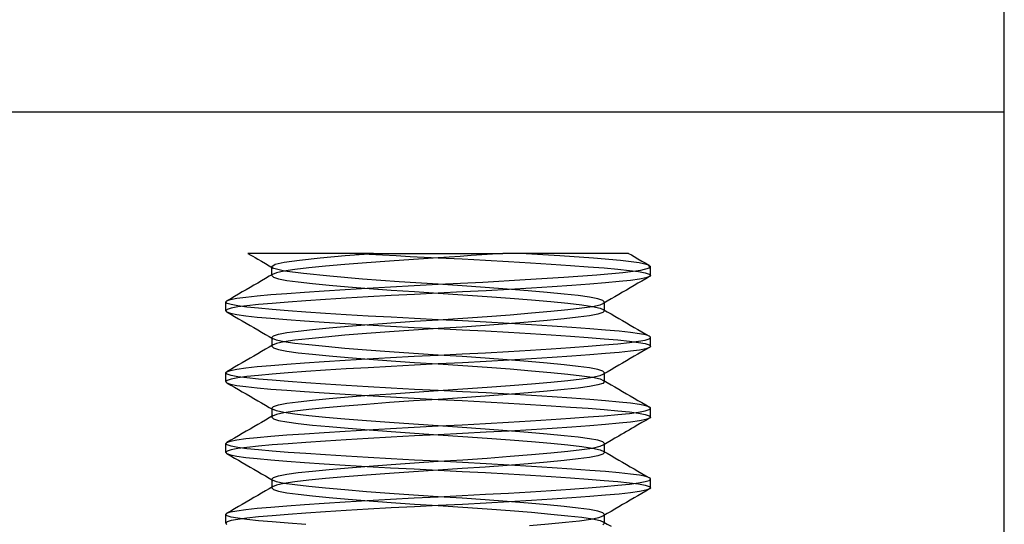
# Model space of a CAD drawing. Header units: millimetres. Extents: x -76 to 76, y -16 to 42.
# Tile 39 of 40: x 68.54 to 75.5, y 15.09 to 18.65. Entities that reach past the tile are written whole.
import ezdxf

# ---------------------------------------------------------------- set-up
doc = ezdxf.new("R2010")
doc.units = ezdxf.units.MM
doc.layers.add('MAIN-1', color=7, linetype='Continuous')
doc.layers.add('MAIN-2', color=7, linetype='Continuous')

msp = doc.modelspace()

# ---------------------------------------------------------------- linework, layer by layer
at = {"layer": 'MAIN-1'}
msp.add_line((75.5, 15), (75.5, 25), dxfattribs=at)
at = {"layer": 'MAIN-2'}
for p, q in [((-75.5, 18), (75.5, 18)), ((75.5, 18), (75.5, 18)), ((75.5, 18), (75.5, 18)), ((75.5, 18), (75.5, 18)), ((75.5, 18), (75.5, 18)), ((75.5, 18), (75.5, 18)), ((75.5, 18), (75.5, 18)), ((75.5, 18), (75.5, 18)), ((75.5, 18), (75.5, 18)), ((75.5, 18), (75.5, 18)), ((75.5, 18), (75.5, 18)), ((75.5, 18), (75.5, 18)), ((75.5, 18), (75.5, 18)), ((75.5, 18), (75.5, 18)), ((75.5, 18), (75.5, 18)), ((70.1836, 17), (70.1547, 17)), ((70.1547, 17), (70.1722, 16.9899)), ((70.1722, 16.9899), (70.1896, 16.9797)), ((70.2653, 17), (70.1836, 17)), ((70.1896, 16.9797), (70.2071, 16.9696)), ((70.3975, 17), (70.2653, 17)), ((70.5757, 17), (70.3975, 17)), ((70.7948, 17), (70.5757, 17)), ((70.6652, 16.9677), (70.8414, 16.9837)), ((71.0428, 17), (70.7948, 17)), ((70.8414, 16.9837), (71.0428, 17)), ((70.9182, 17), (71.0116, 16.9946)), ((71.0116, 16.9946), (71.1067, 16.9892)), ((71.0428, 17), (71.5, 17)), ((71.1067, 16.9892), (71.2032, 16.9838)), ((71.2032, 16.9838), (71.301, 16.9788)), ((71.301, 16.9788), (71.4, 16.9737)), ((71.5, 17), (71.9558, 17)), ((71.6559, 16.9788), (71.5783, 16.9737)), ((71.7325, 16.9838), (71.6559, 16.9788)), ((71.8082, 16.9892), (71.7325, 16.9838)), ((71.8827, 16.9945), (71.8082, 16.9892)), ((71.9558, 17), (71.8827, 16.9945)), ((72.2056, 17), (71.9558, 17)), ((72.3592, 16.9824), (72.0817, 17)), ((72.4257, 17), (72.2056, 17)), ((72.597, 16.9654), (72.3592, 16.9824)), ((72.6037, 17), (72.4257, 17)), ((72.7357, 17), (72.6037, 17)), ((72.8172, 17), (72.7357, 17)), ((72.8452, 17), (72.8172, 17)), ((72.8452, 17), (72.8648, 16.9886)), ((72.8648, 16.9886), (72.8844, 16.9773)), ((72.8844, 16.9773), (72.9116, 16.9615)), ((70.2071, 16.9696), (70.2245, 16.9595)), ((70.2245, 16.9595), (70.2517, 16.9437)), ((70.2517, 16.9437), (70.2789, 16.9278)), ((70.2789, 16.9278), (70.3061, 16.912)), ((70.3061, 16.912), (70.3333, 16.8962)), ((70.3247, 16.9061), (70.3467, 16.9224)), ((70.3467, 16.9224), (70.4126, 16.9377)), ((70.4126, 16.9377), (70.5204, 16.9526)), ((70.5204, 16.9526), (70.6652, 16.9677)), ((70.7041, 16.9089), (70.5849, 16.8971)), ((70.8409, 16.9211), (70.7041, 16.9089)), ((70.9924, 16.9335), (70.8409, 16.9211)), ((71.1551, 16.9457), (70.9924, 16.9335)), ((71.3251, 16.9574), (71.1551, 16.9457)), ((71.5, 16.9688), (71.3251, 16.9574)), ((71.4, 16.9737), (71.5, 16.9688)), ((71.5783, 16.9737), (71.5, 16.9688)), ((71.5, 16.9688), (71.6683, 16.9604)), ((71.6683, 16.9604), (71.8334, 16.9517)), ((71.8334, 16.9517), (71.9955, 16.9426)), ((71.9955, 16.9426), (72.151, 16.9333)), ((72.151, 16.9333), (72.2976, 16.924)), ((72.2976, 16.924), (72.4349, 16.9147)), ((72.4349, 16.9147), (72.5607, 16.9055)), ((72.7869, 16.9491), (72.597, 16.9654)), ((72.9199, 16.933), (72.7869, 16.9491)), ((72.9116, 16.9615), (72.9388, 16.9457)), ((72.9897, 16.9159), (72.9199, 16.933)), ((72.9388, 16.9457), (72.966, 16.9299)), ((72.966, 16.9299), (73.0001, 16.9061)), ((72.9935, 16.8984), (72.9897, 16.9159)), ((70.3062, 16.838), (70.279, 16.8222)), ((70.3334, 16.8538), (70.3062, 16.838)), ((70.3251, 16.904), (70.3247, 16.9061)), ((70.3248, 16.8437), (70.3248, 16.9062)), ((70.3248, 16.8438), (70.3367, 16.8319)), ((70.3263, 16.9019), (70.3251, 16.904)), ((70.3283, 16.8998), (70.3263, 16.9019)), ((70.331, 16.8977), (70.3283, 16.8998)), ((70.3565, 16.8629), (70.3289, 16.8507)), ((70.3344, 16.8956), (70.331, 16.8977)), ((70.3386, 16.8935), (70.3344, 16.8956)), ((70.4129, 16.8747), (70.3386, 16.8935)), ((70.409, 16.8747), (70.3565, 16.8629)), ((70.4857, 16.8859), (70.409, 16.8747)), ((70.5479, 16.8569), (70.4129, 16.8747)), ((70.5849, 16.8971), (70.4857, 16.8859)), ((70.7353, 16.8383), (70.5479, 16.8569)), ((70.9658, 16.8187), (70.7353, 16.8383)), ((72.3872, 16.8319), (72.6212, 16.8491)), ((72.5607, 16.9055), (72.6725, 16.8967)), ((72.6212, 16.8491), (72.805, 16.8652)), ((72.6725, 16.8967), (72.7699, 16.8883)), ((72.7699, 16.8883), (72.8513, 16.8799)), ((72.805, 16.8652), (72.9309, 16.8813)), ((72.8513, 16.8799), (72.9155, 16.8713)), ((72.9155, 16.8713), (72.962, 16.8624)), ((72.9309, 16.8813), (72.9935, 16.8984)), ((72.962, 16.8624), (72.9904, 16.8531)), ((72.9904, 16.8531), (73, 16.8438)), ((72.9952, 16.8371), (72.9931, 16.8358)), ((72.9969, 16.8385), (72.9952, 16.8371)), ((72.9983, 16.8398), (72.9969, 16.8385)), ((72.9993, 16.8411), (72.9983, 16.8398)), ((72.9998, 16.8425), (72.9993, 16.8411)), ((73, 16.8438), (72.9998, 16.8425)), ((73, 16.8438), (73, 16.9062)), ((70.1973, 16.7747), (70.1701, 16.7589)), ((70.2246, 16.7905), (70.1973, 16.7747)), ((70.2518, 16.8063), (70.2246, 16.7905)), ((70.279, 16.8222), (70.2518, 16.8063)), ((70.3367, 16.8319), (70.3723, 16.8203)), ((70.3723, 16.8203), (70.4307, 16.8092)), ((70.4307, 16.8092), (70.5108, 16.7985)), ((70.5108, 16.7985), (70.6112, 16.7877)), ((70.6112, 16.7877), (70.7304, 16.7762)), ((70.7304, 16.7762), (70.8648, 16.7644)), ((71.2244, 16.7995), (70.9658, 16.8187)), ((71.1618, 16.7638), (71.3294, 16.7727)), ((71.5, 16.7812), (71.2244, 16.7995)), ((71.3294, 16.7727), (71.5, 16.7812)), ((71.5, 16.7812), (71.8141, 16.7973)), ((71.6681, 16.7704), (71.5, 16.7812)), ((71.8317, 16.759), (71.6681, 16.7704)), ((71.8141, 16.7973), (72.1149, 16.8145)), ((72.1149, 16.8145), (72.3872, 16.8319)), ((72.4442, 16.7735), (72.3063, 16.7641)), ((72.5705, 16.7827), (72.4442, 16.7735)), ((72.6826, 16.7917), (72.5705, 16.7827)), ((72.7791, 16.8002), (72.6826, 16.7917)), ((72.8598, 16.8086), (72.7791, 16.8002)), ((72.8844, 16.7728), (72.8572, 16.7569)), ((72.9227, 16.8173), (72.8598, 16.8086)), ((72.9116, 16.7885), (72.8844, 16.7728)), ((72.9388, 16.8043), (72.9116, 16.7885)), ((72.9672, 16.8264), (72.9227, 16.8173)), ((72.966, 16.8201), (72.9388, 16.8043)), ((72.9932, 16.8358), (72.966, 16.8201)), ((72.9931, 16.8358), (72.9672, 16.8264)), ((70.0884, 16.7115), (70.0612, 16.6957)), ((70.1156, 16.7272), (70.0884, 16.7115)), ((70.1428, 16.7431), (70.1156, 16.7272)), ((70.1402, 16.6914), (70.2209, 16.6998)), ((70.1701, 16.7589), (70.1428, 16.7431)), ((70.2209, 16.6998), (70.3174, 16.7083)), ((70.3174, 16.7083), (70.4295, 16.7173)), ((70.4295, 16.7173), (70.5558, 16.7265)), ((70.5558, 16.7265), (70.6937, 16.7359)), ((70.6937, 16.7359), (70.8418, 16.7453)), ((70.8418, 16.7453), (70.9988, 16.7547)), ((70.8648, 16.7644), (71.0117, 16.7526)), ((70.9988, 16.7547), (71.1618, 16.7638)), ((71.1666, 16.7017), (71.0045, 16.6926)), ((71.0117, 16.7526), (71.1683, 16.741)), ((71.3317, 16.7104), (71.1666, 16.7017)), ((71.1683, 16.741), (71.3319, 16.7296)), ((71.5, 16.7188), (71.3317, 16.7104)), ((71.3319, 16.7296), (71.5, 16.7188)), ((71.6706, 16.7273), (71.5, 16.7188)), ((71.5, 16.7188), (71.6749, 16.7074)), ((71.8382, 16.7362), (71.6706, 16.7273)), ((71.6749, 16.7074), (71.8449, 16.6957)), ((71.9883, 16.7474), (71.8317, 16.759)), ((72.0012, 16.7453), (71.8382, 16.7362)), ((72.1352, 16.7356), (71.9883, 16.7474)), ((72.1582, 16.7547), (72.0012, 16.7453)), ((72.2696, 16.7238), (72.1352, 16.7356)), ((72.3063, 16.7641), (72.1582, 16.7547)), ((72.3888, 16.7123), (72.2696, 16.7238)), ((72.4892, 16.7015), (72.3888, 16.7123)), ((72.5693, 16.6908), (72.4892, 16.7015)), ((72.7754, 16.7095), (72.7482, 16.6937)), ((72.8027, 16.7253), (72.7754, 16.7095)), ((72.8299, 16.7411), (72.8027, 16.7253)), ((72.8572, 16.7569), (72.8299, 16.7411)), ((70, 16.6562), (70.0002, 16.6575)), ((70.0096, 16.6469), (70, 16.6562)), ((70, 16.5938), (70, 16.6562)), ((70.0002, 16.6575), (70.0007, 16.6589)), ((70.0007, 16.6589), (70.0017, 16.6602)), ((70.0017, 16.6602), (70.0031, 16.6615)), ((70.0031, 16.6615), (70.0048, 16.6629)), ((70.0048, 16.6629), (70.0069, 16.6642)), ((70.034, 16.6799), (70.0068, 16.6642)), ((70.0069, 16.6642), (70.0328, 16.6736)), ((70.038, 16.6376), (70.0096, 16.6469)), ((70.0328, 16.6736), (70.0773, 16.6827)), ((70.0612, 16.6957), (70.034, 16.6799)), ((70.0845, 16.6287), (70.038, 16.6376)), ((70.0773, 16.6827), (70.1402, 16.6914)), ((70.1487, 16.6299), (70.0845, 16.6213)), ((70.1487, 16.6201), (70.0845, 16.6287)), ((70.2301, 16.6383), (70.1487, 16.6299)), ((70.3275, 16.6467), (70.2301, 16.6383)), ((70.4393, 16.6555), (70.3275, 16.6467)), ((70.5651, 16.6647), (70.4393, 16.6555)), ((70.7024, 16.674), (70.5651, 16.6647)), ((70.849, 16.6833), (70.7024, 16.674)), ((71.0045, 16.6926), (70.849, 16.6833)), ((71.8449, 16.6957), (72.0076, 16.6835)), ((72.0076, 16.6835), (72.1591, 16.6711)), ((72.1591, 16.6711), (72.2959, 16.6589)), ((72.2959, 16.6589), (72.4151, 16.6471)), ((72.4151, 16.6471), (72.5143, 16.6359)), ((72.5143, 16.6359), (72.591, 16.6247)), ((72.6277, 16.6797), (72.5693, 16.6908)), ((72.591, 16.6253), (72.6435, 16.6371)), ((72.6633, 16.6681), (72.6277, 16.6797)), ((72.6435, 16.6371), (72.6711, 16.6493)), ((72.6752, 16.6562), (72.6633, 16.6681)), ((72.6938, 16.662), (72.6666, 16.6462)), ((72.6752, 16.5937), (72.6752, 16.6563)), ((72.721, 16.6778), (72.6938, 16.662)), ((72.7482, 16.6937), (72.721, 16.6778)), ((70.0096, 16.6031), (70, 16.5938)), ((70, 16.5938), (70.0002, 16.5925)), ((70.0002, 16.5925), (70.0007, 16.5911)), ((70.0007, 16.5911), (70.0017, 16.5898)), ((70.0017, 16.5898), (70.0031, 16.5885)), ((70.0031, 16.5885), (70.0048, 16.5871)), ((70.0048, 16.5871), (70.0069, 16.5858)), ((70.0068, 16.5858), (70.034, 16.5701)), ((70.0069, 16.5858), (70.0328, 16.5764)), ((70.038, 16.6124), (70.0096, 16.6031)), ((70.0328, 16.5764), (70.0773, 16.5673)), ((70.034, 16.5701), (70.0612, 16.5543)), ((70.0845, 16.6213), (70.038, 16.6124)), ((70.0773, 16.5673), (70.1402, 16.5586)), ((70.1402, 16.5586), (70.2209, 16.5502)), ((70.2301, 16.6117), (70.1487, 16.6201)), ((70.3275, 16.6033), (70.2301, 16.6117)), ((70.4393, 16.5945), (70.3275, 16.6033)), ((70.5651, 16.5853), (70.4393, 16.5945)), ((70.7024, 16.576), (70.5651, 16.5853)), ((70.849, 16.5667), (70.7024, 16.576)), ((71.0045, 16.5574), (70.849, 16.5667)), ((71.8449, 16.5543), (72.0076, 16.5665)), ((72.0076, 16.5665), (72.1591, 16.5789)), ((72.1591, 16.5789), (72.2959, 16.5911)), ((72.2959, 16.5911), (72.4151, 16.6029)), ((72.4151, 16.6029), (72.5143, 16.6141)), ((72.5693, 16.5592), (72.4892, 16.5485)), ((72.5143, 16.6141), (72.591, 16.6253)), ((72.6277, 16.5703), (72.5693, 16.5592)), ((72.591, 16.6247), (72.6435, 16.6129)), ((72.6633, 16.5819), (72.6277, 16.5703)), ((72.6435, 16.6129), (72.6711, 16.6007)), ((72.6752, 16.5938), (72.6633, 16.5819)), ((72.6666, 16.6038), (72.6938, 16.588)), ((72.6938, 16.588), (72.721, 16.5722)), ((72.721, 16.5722), (72.7482, 16.5563)), ((70.0612, 16.5543), (70.0884, 16.5385)), ((70.0884, 16.5385), (70.1156, 16.5228)), ((70.1156, 16.5228), (70.1428, 16.5069)), ((70.1428, 16.5069), (70.1701, 16.4911)), ((70.1701, 16.4911), (70.1973, 16.4753)), ((70.2209, 16.5502), (70.3174, 16.5417)), ((70.3174, 16.5417), (70.4295, 16.5327)), ((70.4295, 16.5327), (70.5558, 16.5235)), ((70.5558, 16.5235), (70.6937, 16.5141)), ((70.6937, 16.5141), (70.8418, 16.5047)), ((70.8418, 16.5047), (70.9988, 16.4953)), ((70.8648, 16.4856), (71.0117, 16.4974)), ((70.9988, 16.4953), (71.1618, 16.4862)), ((71.1666, 16.5483), (71.0045, 16.5574)), ((71.0117, 16.4974), (71.1683, 16.509)), ((71.3317, 16.5396), (71.1666, 16.5483)), ((71.1683, 16.509), (71.3319, 16.5204)), ((71.5, 16.5312), (71.3317, 16.5396)), ((71.3319, 16.5204), (71.5, 16.5312)), ((71.5, 16.5312), (71.6749, 16.5426)), ((71.6706, 16.5227), (71.5, 16.5312)), ((71.8317, 16.491), (71.6681, 16.4796)), ((71.8382, 16.5138), (71.6706, 16.5227)), ((71.6749, 16.5426), (71.8449, 16.5543)), ((71.9883, 16.5026), (71.8317, 16.491)), ((72.0012, 16.5047), (71.8382, 16.5138)), ((72.1352, 16.5144), (71.9883, 16.5026)), ((72.1582, 16.4953), (72.0012, 16.5047)), ((72.2696, 16.5262), (72.1352, 16.5144)), ((72.3063, 16.4859), (72.1582, 16.4953)), ((72.3888, 16.5377), (72.2696, 16.5262)), ((72.4892, 16.5485), (72.3888, 16.5377)), ((72.7482, 16.5563), (72.7754, 16.5405)), ((72.7754, 16.5405), (72.8027, 16.5247)), ((72.8027, 16.5247), (72.8299, 16.5089)), ((72.8299, 16.5089), (72.8572, 16.4931)), ((72.8572, 16.4931), (72.8844, 16.4772)), ((70.1973, 16.4753), (70.2246, 16.4595)), ((70.2246, 16.4595), (70.2518, 16.4437)), ((70.2518, 16.4437), (70.279, 16.4278)), ((70.279, 16.4278), (70.3062, 16.412)), ((70.3367, 16.4181), (70.3723, 16.4297)), ((70.3723, 16.4297), (70.4307, 16.4408)), ((70.4307, 16.4408), (70.5108, 16.4515)), ((70.5108, 16.4515), (70.6112, 16.4623)), ((70.6112, 16.4623), (70.7304, 16.4738)), ((70.8409, 16.4211), (70.7041, 16.4089)), ((70.7304, 16.4738), (70.8648, 16.4856)), ((70.9924, 16.4335), (70.8409, 16.4211)), ((71.1551, 16.4457), (70.9924, 16.4335)), ((71.3251, 16.4574), (71.1551, 16.4457)), ((71.1618, 16.4862), (71.3294, 16.4773)), ((71.5, 16.4688), (71.3251, 16.4574)), ((71.3294, 16.4773), (71.5, 16.4688)), ((71.6681, 16.4796), (71.5, 16.4688)), ((71.5, 16.4688), (71.6683, 16.4604)), ((71.6683, 16.4604), (71.8334, 16.4517)), ((71.8334, 16.4517), (71.9955, 16.4426)), ((71.9955, 16.4426), (72.151, 16.4333)), ((72.151, 16.4333), (72.2976, 16.424)), ((72.2976, 16.424), (72.4349, 16.4147)), ((72.4442, 16.4765), (72.3063, 16.4859)), ((72.5705, 16.4673), (72.4442, 16.4765)), ((72.6826, 16.4583), (72.5705, 16.4673)), ((72.7791, 16.4498), (72.6826, 16.4583)), ((72.8598, 16.4414), (72.7791, 16.4498)), ((72.9227, 16.4327), (72.8598, 16.4414)), ((72.8844, 16.4772), (72.9116, 16.4615)), ((72.9116, 16.4615), (72.9388, 16.4457)), ((72.9672, 16.4236), (72.9227, 16.4327)), ((72.9388, 16.4457), (72.966, 16.4299)), ((72.966, 16.4299), (72.9932, 16.4142)), ((72.9931, 16.4142), (72.9672, 16.4236)), ((70.3062, 16.412), (70.3334, 16.3962)), ((70.3334, 16.3538), (70.3062, 16.338)), ((70.3248, 16.4062), (70.3367, 16.4181)), ((70.3248, 16.4063), (70.3248, 16.3437)), ((70.3565, 16.3871), (70.3289, 16.3993)), ((70.3565, 16.3629), (70.3289, 16.3507)), ((70.409, 16.3753), (70.3565, 16.3871)), ((70.409, 16.3747), (70.3565, 16.3629)), ((70.4857, 16.3859), (70.409, 16.3747)), ((70.4857, 16.3641), (70.409, 16.3753)), ((70.5849, 16.3971), (70.4857, 16.3859)), ((70.5849, 16.3529), (70.4857, 16.3641)), ((70.7041, 16.4089), (70.5849, 16.3971)), ((70.7041, 16.3411), (70.5849, 16.3529)), ((72.4349, 16.4147), (72.5607, 16.4055)), ((72.5607, 16.4055), (72.6725, 16.3967)), ((72.5607, 16.3445), (72.6725, 16.3533)), ((72.6725, 16.3967), (72.7699, 16.3883)), ((72.6725, 16.3533), (72.7699, 16.3617)), ((72.7699, 16.3883), (72.8513, 16.3799)), ((72.7699, 16.3617), (72.8513, 16.3701)), ((72.8513, 16.3799), (72.9155, 16.3713)), ((72.8513, 16.3701), (72.9155, 16.3787)), ((72.9155, 16.3787), (72.962, 16.3876)), ((72.9155, 16.3713), (72.962, 16.3624)), ((72.962, 16.3876), (72.9904, 16.3969)), ((72.962, 16.3624), (72.9904, 16.3531)), ((72.9904, 16.3969), (73, 16.4062)), ((72.9904, 16.3531), (73, 16.3438)), ((72.9952, 16.4129), (72.9931, 16.4142)), ((72.9969, 16.4115), (72.9952, 16.4129)), ((72.9983, 16.4102), (72.9969, 16.4115)), ((72.9993, 16.4089), (72.9983, 16.4102)), ((72.9998, 16.4075), (72.9993, 16.4089)), ((73, 16.4062), (72.9998, 16.4075)), ((73, 16.3438), (73, 16.4062)), ((70.2246, 16.2905), (70.1973, 16.2747)), ((70.2518, 16.3063), (70.2246, 16.2905)), ((70.279, 16.3222), (70.2518, 16.3063)), ((70.3062, 16.338), (70.279, 16.3222)), ((70.3248, 16.3438), (70.3367, 16.3319)), ((70.3367, 16.3319), (70.3723, 16.3203)), ((70.3723, 16.3203), (70.4307, 16.3092)), ((70.4307, 16.3092), (70.5108, 16.2985)), ((70.5108, 16.2985), (70.6112, 16.2877)), ((70.6112, 16.2877), (70.7304, 16.2762)), ((70.8409, 16.3289), (70.7041, 16.3411)), ((70.9924, 16.3165), (70.8409, 16.3289)), ((71.1551, 16.3043), (70.9924, 16.3165)), ((71.3251, 16.2926), (71.1551, 16.3043)), ((71.5, 16.2812), (71.3251, 16.2926)), ((71.3294, 16.2727), (71.5, 16.2812)), ((71.5, 16.2812), (71.6683, 16.2896)), ((71.6681, 16.2704), (71.5, 16.2812)), ((71.6683, 16.2896), (71.8334, 16.2983)), ((71.8334, 16.2983), (71.9955, 16.3074)), ((71.9955, 16.3074), (72.151, 16.3167)), ((72.151, 16.3167), (72.2976, 16.326)), ((72.2976, 16.326), (72.4349, 16.3353)), ((72.4349, 16.3353), (72.5607, 16.3445)), ((72.5705, 16.2827), (72.4442, 16.2735)), ((72.6826, 16.2917), (72.5705, 16.2827)), ((72.7791, 16.3002), (72.6826, 16.2917)), ((72.8598, 16.3086), (72.7791, 16.3002)), ((72.9227, 16.3173), (72.8598, 16.3086)), ((72.9116, 16.2885), (72.8844, 16.2728)), ((72.9388, 16.3043), (72.9116, 16.2885)), ((72.9672, 16.3264), (72.9227, 16.3173)), ((72.966, 16.3201), (72.9388, 16.3043)), ((72.9932, 16.3358), (72.966, 16.3201)), ((72.9931, 16.3358), (72.9672, 16.3264)), ((72.9952, 16.3371), (72.9931, 16.3358)), ((72.9969, 16.3385), (72.9952, 16.3371)), ((72.9983, 16.3398), (72.9969, 16.3385)), ((72.9993, 16.3411), (72.9983, 16.3398)), ((72.9998, 16.3425), (72.9993, 16.3411)), ((73, 16.3438), (72.9998, 16.3425)), ((70.0884, 16.2115), (70.0612, 16.1957)), ((70.1156, 16.2272), (70.0884, 16.2115)), ((70.1428, 16.2431), (70.1156, 16.2272)), ((70.1701, 16.2589), (70.1428, 16.2431)), ((70.1973, 16.2747), (70.1701, 16.2589)), ((70.3174, 16.2083), (70.4295, 16.2173)), ((70.4295, 16.2173), (70.5558, 16.2265)), ((70.5558, 16.2265), (70.6937, 16.2359)), ((70.6937, 16.2359), (70.8418, 16.2453)), ((70.7304, 16.2762), (70.8648, 16.2644)), ((70.8418, 16.2453), (70.9988, 16.2547)), ((70.8648, 16.2644), (71.0117, 16.2526)), ((70.9988, 16.2547), (71.1618, 16.2638)), ((71.0117, 16.2526), (71.1683, 16.241)), ((71.1618, 16.2638), (71.3294, 16.2727)), ((71.1683, 16.241), (71.3319, 16.2296)), ((71.5, 16.2188), (71.3317, 16.2104)), ((71.3319, 16.2296), (71.5, 16.2188)), ((71.6706, 16.2273), (71.5, 16.2188)), ((71.5, 16.2188), (71.6749, 16.2074)), ((71.8317, 16.259), (71.6681, 16.2704)), ((71.8382, 16.2362), (71.6706, 16.2273)), ((71.9883, 16.2474), (71.8317, 16.259)), ((72.0012, 16.2453), (71.8382, 16.2362)), ((72.1352, 16.2356), (71.9883, 16.2474)), ((72.1582, 16.2547), (72.0012, 16.2453)), ((72.2696, 16.2238), (72.1352, 16.2356)), ((72.3063, 16.2641), (72.1582, 16.2547)), ((72.3888, 16.2123), (72.2696, 16.2238)), ((72.4442, 16.2735), (72.3063, 16.2641)), ((72.4892, 16.2015), (72.3888, 16.2123)), ((72.8027, 16.2253), (72.7754, 16.2095)), ((72.8299, 16.2411), (72.8027, 16.2253)), ((72.8572, 16.2569), (72.8299, 16.2411)), ((72.8844, 16.2728), (72.8572, 16.2569)), ((70, 16.1562), (70.0002, 16.1575)), ((70.0096, 16.1469), (70, 16.1562)), ((70, 16.0938), (70, 16.1562)), ((70.0002, 16.1575), (70.0007, 16.1589)), ((70.0007, 16.1589), (70.0017, 16.1602)), ((70.0017, 16.1602), (70.0031, 16.1615)), ((70.0031, 16.1615), (70.0048, 16.1629)), ((70.0048, 16.1629), (70.0069, 16.1642)), ((70.034, 16.1799), (70.0068, 16.1642)), ((70.0069, 16.1642), (70.0328, 16.1736)), ((70.038, 16.1376), (70.0096, 16.1469)), ((70.0328, 16.1736), (70.0773, 16.1827)), ((70.0612, 16.1957), (70.034, 16.1799)), ((70.0773, 16.1827), (70.1402, 16.1914)), ((70.1402, 16.1914), (70.2209, 16.1998)), ((70.2209, 16.1998), (70.3174, 16.2083)), ((70.3275, 16.1467), (70.2301, 16.1383)), ((70.4393, 16.1555), (70.3275, 16.1467)), ((70.5651, 16.1647), (70.4393, 16.1555)), ((70.7024, 16.174), (70.5651, 16.1647)), ((70.849, 16.1833), (70.7024, 16.174)), ((71.0045, 16.1926), (70.849, 16.1833)), ((71.1666, 16.2017), (71.0045, 16.1926)), ((71.3317, 16.2104), (71.1666, 16.2017)), ((71.6749, 16.2074), (71.8449, 16.1957)), ((71.8449, 16.1957), (72.0076, 16.1835)), ((72.0076, 16.1835), (72.1591, 16.1711)), ((72.1591, 16.1711), (72.2959, 16.1589)), ((72.2959, 16.1589), (72.4151, 16.1471)), ((72.4151, 16.1471), (72.5143, 16.1359)), ((72.5693, 16.1908), (72.4892, 16.2015)), ((72.6277, 16.1797), (72.5693, 16.1908)), ((72.6633, 16.1681), (72.6277, 16.1797)), ((72.6435, 16.1371), (72.6711, 16.1493)), ((72.6752, 16.1562), (72.6633, 16.1681)), ((72.6938, 16.162), (72.6666, 16.1462)), ((72.6752, 16.0937), (72.6752, 16.1563)), ((72.721, 16.1778), (72.6938, 16.162)), ((72.7482, 16.1937), (72.721, 16.1778)), ((72.7754, 16.2095), (72.7482, 16.1937)), ((70.0096, 16.1031), (70, 16.0938)), ((70, 16.0938), (70.0002, 16.0925)), ((70.0002, 16.0925), (70.0007, 16.0911)), ((70.0007, 16.0911), (70.0017, 16.0898)), ((70.0017, 16.0898), (70.0031, 16.0885)), ((70.0031, 16.0885), (70.0048, 16.0871)), ((70.0048, 16.0871), (70.0069, 16.0858)), ((70.0068, 16.0858), (70.034, 16.0701)), ((70.0069, 16.0858), (70.0328, 16.0764)), ((70.038, 16.1124), (70.0096, 16.1031)), ((70.0328, 16.0764), (70.0773, 16.0673)), ((70.0845, 16.1287), (70.038, 16.1376)), ((70.0845, 16.1213), (70.038, 16.1124)), ((70.1487, 16.1299), (70.0845, 16.1213)), ((70.1487, 16.1201), (70.0845, 16.1287)), ((70.2301, 16.1383), (70.1487, 16.1299)), ((70.2301, 16.1117), (70.1487, 16.1201)), ((70.3275, 16.1033), (70.2301, 16.1117)), ((70.4393, 16.0945), (70.3275, 16.1033)), ((70.5651, 16.0853), (70.4393, 16.0945)), ((70.7024, 16.076), (70.5651, 16.0853)), ((70.849, 16.0667), (70.7024, 16.076)), ((72.0076, 16.0665), (72.1591, 16.0789)), ((72.1591, 16.0789), (72.2959, 16.0911)), ((72.2959, 16.0911), (72.4151, 16.1029)), ((72.4151, 16.1029), (72.5143, 16.1141)), ((72.5143, 16.1359), (72.591, 16.1247)), ((72.5143, 16.1141), (72.591, 16.1253)), ((72.591, 16.1253), (72.6435, 16.1371)), ((72.591, 16.1247), (72.6435, 16.1129)), ((72.6633, 16.0819), (72.6277, 16.0703)), ((72.6435, 16.1129), (72.6711, 16.1007)), ((72.6752, 16.0938), (72.6633, 16.0819)), ((72.6666, 16.1038), (72.6938, 16.088)), ((72.6938, 16.088), (72.721, 16.0722)), ((72.721, 16.0722), (72.7482, 16.0563)), ((70.034, 16.0701), (70.0612, 16.0543)), ((70.0612, 16.0543), (70.0884, 16.0385)), ((70.0773, 16.0673), (70.1402, 16.0586)), ((70.0884, 16.0385), (70.1156, 16.0228)), ((70.1156, 16.0228), (70.1428, 16.0069)), ((70.1402, 16.0586), (70.2209, 16.0502)), ((70.1428, 16.0069), (70.1701, 15.9911)), ((70.2209, 16.0502), (70.3174, 16.0417)), ((70.3174, 16.0417), (70.4295, 16.0327)), ((70.4295, 16.0327), (70.5558, 16.0235)), ((70.5558, 16.0235), (70.6937, 16.0141)), ((70.6937, 16.0141), (70.8418, 16.0047)), ((70.8418, 16.0047), (70.9988, 15.9953)), ((71.0045, 16.0574), (70.849, 16.0667)), ((71.1666, 16.0483), (71.0045, 16.0574)), ((71.0117, 15.9974), (71.1683, 16.009)), ((71.3317, 16.0396), (71.1666, 16.0483)), ((71.1683, 16.009), (71.3319, 16.0204)), ((71.5, 16.0312), (71.3317, 16.0396)), ((71.3319, 16.0204), (71.5, 16.0312)), ((71.5, 16.0312), (71.6749, 16.0426)), ((71.6706, 16.0227), (71.5, 16.0312)), ((71.8382, 16.0138), (71.6706, 16.0227)), ((71.6749, 16.0426), (71.8449, 16.0543)), ((71.9883, 16.0026), (71.8317, 15.991)), ((72.0012, 16.0047), (71.8382, 16.0138)), ((71.8449, 16.0543), (72.0076, 16.0665)), ((72.1352, 16.0144), (71.9883, 16.0026)), ((72.1582, 15.9953), (72.0012, 16.0047)), ((72.2696, 16.0262), (72.1352, 16.0144)), ((72.3888, 16.0377), (72.2696, 16.0262)), ((72.4892, 16.0485), (72.3888, 16.0377)), ((72.5693, 16.0592), (72.4892, 16.0485)), ((72.6277, 16.0703), (72.5693, 16.0592)), ((72.7482, 16.0563), (72.7754, 16.0405)), ((72.7754, 16.0405), (72.8027, 16.0247)), ((72.8027, 16.0247), (72.8299, 16.0089)), ((72.8299, 16.0089), (72.8572, 15.9931)), ((70.1701, 15.9911), (70.1973, 15.9753)), ((70.1973, 15.9753), (70.2246, 15.9595)), ((70.2246, 15.9595), (70.2518, 15.9437)), ((70.2518, 15.9437), (70.279, 15.9278)), ((70.3723, 15.9297), (70.4307, 15.9408)), ((70.4307, 15.9408), (70.5108, 15.9515)), ((70.5108, 15.9515), (70.6112, 15.9623)), ((70.6112, 15.9623), (70.7304, 15.9738)), ((70.7304, 15.9738), (70.8648, 15.9856)), ((70.9924, 15.9335), (70.8409, 15.9211)), ((70.8648, 15.9856), (71.0117, 15.9974)), ((71.1551, 15.9457), (70.9924, 15.9335)), ((70.9988, 15.9953), (71.1618, 15.9862)), ((71.3251, 15.9574), (71.1551, 15.9457)), ((71.1618, 15.9862), (71.3294, 15.9773)), ((71.5, 15.9688), (71.3251, 15.9574)), ((71.3294, 15.9773), (71.5, 15.9688)), ((71.6681, 15.9796), (71.5, 15.9688)), ((71.5, 15.9688), (71.6683, 15.9604)), ((71.8317, 15.991), (71.6681, 15.9796)), ((71.6683, 15.9604), (71.8334, 15.9517)), ((71.8334, 15.9517), (71.9955, 15.9426)), ((71.9955, 15.9426), (72.151, 15.9333)), ((72.151, 15.9333), (72.2976, 15.924)), ((72.3063, 15.9859), (72.1582, 15.9953)), ((72.4442, 15.9765), (72.3063, 15.9859)), ((72.5705, 15.9673), (72.4442, 15.9765)), ((72.6826, 15.9583), (72.5705, 15.9673)), ((72.7791, 15.9498), (72.6826, 15.9583)), ((72.8598, 15.9414), (72.7791, 15.9498)), ((72.8572, 15.9931), (72.8844, 15.9772)), ((72.9227, 15.9327), (72.8598, 15.9414)), ((72.8844, 15.9772), (72.9116, 15.9615)), ((72.9116, 15.9615), (72.9388, 15.9457)), ((72.9672, 15.9236), (72.9227, 15.9327)), ((72.9388, 15.9457), (72.966, 15.9299)), ((70.279, 15.9278), (70.3062, 15.912)), ((70.3062, 15.912), (70.3334, 15.8962)), ((70.3248, 15.9062), (70.3367, 15.9181)), ((70.3248, 15.9063), (70.3248, 15.8437)), ((70.3565, 15.8871), (70.3289, 15.8993)), ((70.3565, 15.8629), (70.3289, 15.8507)), ((70.3367, 15.9181), (70.3723, 15.9297)), ((70.409, 15.8753), (70.3565, 15.8871)), ((70.409, 15.8747), (70.3565, 15.8629)), ((70.4857, 15.8859), (70.409, 15.8747)), ((70.4857, 15.8641), (70.409, 15.8753)), ((70.5849, 15.8971), (70.4857, 15.8859)), ((70.5849, 15.8529), (70.4857, 15.8641)), ((70.7041, 15.9089), (70.5849, 15.8971)), ((70.8409, 15.9211), (70.7041, 15.9089)), ((72.2976, 15.924), (72.4349, 15.9147)), ((72.4349, 15.9147), (72.5607, 15.9055)), ((72.5607, 15.9055), (72.6725, 15.8967)), ((72.6725, 15.8967), (72.7699, 15.8883)), ((72.7699, 15.8883), (72.8513, 15.8799)), ((72.7699, 15.8617), (72.8513, 15.8701)), ((72.8513, 15.8799), (72.9155, 15.8713)), ((72.8513, 15.8701), (72.9155, 15.8787)), ((72.9155, 15.8787), (72.962, 15.8876)), ((72.9155, 15.8713), (72.962, 15.8624)), ((72.962, 15.8876), (72.9904, 15.8969)), ((72.966, 15.9299), (72.9932, 15.9142)), ((72.9931, 15.9142), (72.9672, 15.9236)), ((72.9904, 15.8969), (73, 15.9062)), ((72.9952, 15.9129), (72.9931, 15.9142)), ((72.9969, 15.9115), (72.9952, 15.9129)), ((72.9983, 15.9102), (72.9969, 15.9115)), ((72.9993, 15.9089), (72.9983, 15.9102)), ((72.9998, 15.9075), (72.9993, 15.9089)), ((73, 15.9062), (72.9998, 15.9075)), ((73, 15.8438), (73, 15.9062)), ((70.2518, 15.8063), (70.2246, 15.7905)), ((70.279, 15.8222), (70.2518, 15.8063)), ((70.3062, 15.838), (70.279, 15.8222)), ((70.3334, 15.8538), (70.3062, 15.838)), ((70.3248, 15.8438), (70.3367, 15.8319)), ((70.3367, 15.8319), (70.3723, 15.8203)), ((70.3723, 15.8203), (70.4307, 15.8092)), ((70.4307, 15.8092), (70.5108, 15.7985)), ((70.5108, 15.7985), (70.6112, 15.7877)), ((70.7041, 15.8411), (70.5849, 15.8529)), ((70.8409, 15.8289), (70.7041, 15.8411)), ((70.9924, 15.8165), (70.8409, 15.8289)), ((71.1551, 15.8043), (70.9924, 15.8165)), ((71.3251, 15.7926), (71.1551, 15.8043)), ((71.6683, 15.7896), (71.8334, 15.7983)), ((71.8334, 15.7983), (71.9955, 15.8074)), ((71.9955, 15.8074), (72.151, 15.8167)), ((72.151, 15.8167), (72.2976, 15.826)), ((72.2976, 15.826), (72.4349, 15.8353)), ((72.4349, 15.8353), (72.5607, 15.8445)), ((72.5607, 15.8445), (72.6725, 15.8533)), ((72.6725, 15.8533), (72.7699, 15.8617)), ((72.7791, 15.8002), (72.6826, 15.7917)), ((72.8598, 15.8086), (72.7791, 15.8002)), ((72.9227, 15.8173), (72.8598, 15.8086)), ((72.9388, 15.8043), (72.9116, 15.7885)), ((72.9672, 15.8264), (72.9227, 15.8173)), ((72.966, 15.8201), (72.9388, 15.8043)), ((72.962, 15.8624), (72.9904, 15.8531)), ((72.9932, 15.8358), (72.966, 15.8201)), ((72.9931, 15.8358), (72.9672, 15.8264)), ((72.9904, 15.8531), (73, 15.8438)), ((72.9952, 15.8371), (72.9931, 15.8358)), ((72.9969, 15.8385), (72.9952, 15.8371)), ((72.9983, 15.8398), (72.9969, 15.8385)), ((72.9993, 15.8411), (72.9983, 15.8398)), ((72.9998, 15.8425), (72.9993, 15.8411)), ((73, 15.8438), (72.9998, 15.8425)), ((70.1156, 15.7272), (70.0884, 15.7115)), ((70.1428, 15.7431), (70.1156, 15.7272)), ((70.1701, 15.7589), (70.1428, 15.7431)), ((70.1973, 15.7747), (70.1701, 15.7589)), ((70.2246, 15.7905), (70.1973, 15.7747)), ((70.4295, 15.7173), (70.5558, 15.7265)), ((70.5558, 15.7265), (70.6937, 15.7359)), ((70.6112, 15.7877), (70.7304, 15.7762)), ((70.6937, 15.7359), (70.8418, 15.7453)), ((70.7304, 15.7762), (70.8648, 15.7644)), ((70.8418, 15.7453), (70.9988, 15.7547)), ((70.8648, 15.7644), (71.0117, 15.7526)), ((70.9988, 15.7547), (71.1618, 15.7638)), ((71.0117, 15.7526), (71.1683, 15.741)), ((71.1618, 15.7638), (71.3294, 15.7727)), ((71.1683, 15.741), (71.3319, 15.7296)), ((71.5, 15.7812), (71.3251, 15.7926)), ((71.3294, 15.7727), (71.5, 15.7812)), ((71.3319, 15.7296), (71.5, 15.7188)), ((71.5, 15.7812), (71.6683, 15.7896)), ((71.6681, 15.7704), (71.5, 15.7812)), ((71.6706, 15.7273), (71.5, 15.7188)), ((71.8317, 15.759), (71.6681, 15.7704)), ((71.8382, 15.7362), (71.6706, 15.7273)), ((71.9883, 15.7474), (71.8317, 15.759)), ((72.0012, 15.7453), (71.8382, 15.7362)), ((72.1352, 15.7356), (71.9883, 15.7474)), ((72.1582, 15.7547), (72.0012, 15.7453)), ((72.2696, 15.7238), (72.1352, 15.7356)), ((72.3063, 15.7641), (72.1582, 15.7547)), ((72.3888, 15.7123), (72.2696, 15.7238)), ((72.4442, 15.7735), (72.3063, 15.7641)), ((72.5705, 15.7827), (72.4442, 15.7735)), ((72.6826, 15.7917), (72.5705, 15.7827)), ((72.8119, 15.7307), (72.7937, 15.7201)), ((72.83, 15.7412), (72.8119, 15.7307)), ((72.8482, 15.7517), (72.83, 15.7412)), ((72.8663, 15.7622), (72.8482, 15.7517)), ((72.8844, 15.7728), (72.8663, 15.7622)), ((72.9116, 15.7885), (72.8844, 15.7728)), ((70, 15.6562), (70.0002, 15.6575)), ((70.0096, 15.6469), (70, 15.6562)), ((70, 15.5938), (70, 15.6562)), ((70.0002, 15.6575), (70.0007, 15.6589)), ((70.0007, 15.6589), (70.0017, 15.6602)), ((70.0017, 15.6602), (70.0031, 15.6615)), ((70.0031, 15.6615), (70.0048, 15.6629)), ((70.0048, 15.6629), (70.0069, 15.6642)), ((70.034, 15.6799), (70.0068, 15.6642)), ((70.0069, 15.6642), (70.0328, 15.6736)), ((70.0328, 15.6736), (70.0773, 15.6827)), ((70.0612, 15.6957), (70.034, 15.6799)), ((70.0884, 15.7115), (70.0612, 15.6957)), ((70.0773, 15.6827), (70.1402, 15.6914)), ((70.1402, 15.6914), (70.2209, 15.6998)), ((70.2209, 15.6998), (70.3174, 15.7083)), ((70.3174, 15.7083), (70.4295, 15.7173)), ((70.4393, 15.6555), (70.3275, 15.6467)), ((70.5651, 15.6647), (70.4393, 15.6555)), ((70.7024, 15.674), (70.5651, 15.6647)), ((70.849, 15.6833), (70.7024, 15.674)), ((71.0045, 15.6926), (70.849, 15.6833)), ((71.1666, 15.7017), (71.0045, 15.6926)), ((71.3317, 15.7104), (71.1666, 15.7017)), ((71.5, 15.7188), (71.3317, 15.7104)), ((71.5, 15.7188), (71.6749, 15.7074)), ((71.6749, 15.7074), (71.8449, 15.6957)), ((71.8449, 15.6957), (72.0076, 15.6835)), ((72.0076, 15.6835), (72.1591, 15.6711)), ((72.1591, 15.6711), (72.2959, 15.6589)), ((72.2959, 15.6589), (72.4151, 15.6471)), ((72.4892, 15.7015), (72.3888, 15.7123)), ((72.5693, 15.6908), (72.4892, 15.7015)), ((72.6277, 15.6797), (72.5693, 15.6908)), ((72.6633, 15.6681), (72.6277, 15.6797)), ((72.6752, 15.6562), (72.6633, 15.6681)), ((72.6938, 15.662), (72.6666, 15.6462)), ((72.6752, 15.5937), (72.6752, 15.6563)), ((72.721, 15.6778), (72.6938, 15.662)), ((72.7482, 15.6937), (72.721, 15.6778)), ((72.7754, 15.7095), (72.7482, 15.6937)), ((72.7937, 15.7201), (72.7754, 15.7095)), ((70.0096, 15.6031), (70, 15.5938)), ((70, 15.5938), (70.0002, 15.5925)), ((70.0002, 15.5925), (70.0007, 15.5911)), ((70.0007, 15.5911), (70.0017, 15.5898)), ((70.0017, 15.5898), (70.0031, 15.5885)), ((70.0031, 15.5885), (70.0048, 15.5871)), ((70.0048, 15.5871), (70.0069, 15.5858)), ((70.0068, 15.5858), (70.034, 15.5701)), ((70.0069, 15.5858), (70.0328, 15.5764)), ((70.038, 15.6376), (70.0096, 15.6469)), ((70.038, 15.6124), (70.0096, 15.6031)), ((70.0845, 15.6287), (70.038, 15.6376)), ((70.0845, 15.6213), (70.038, 15.6124)), ((70.1487, 15.6299), (70.0845, 15.6213)), ((70.1487, 15.6201), (70.0845, 15.6287)), ((70.2301, 15.6383), (70.1487, 15.6299)), ((70.2301, 15.6117), (70.1487, 15.6201)), ((70.3275, 15.6467), (70.2301, 15.6383)), ((70.3275, 15.6033), (70.2301, 15.6117)), ((70.4393, 15.5945), (70.3275, 15.6033)), ((70.5651, 15.5853), (70.4393, 15.5945)), ((70.7024, 15.576), (70.5651, 15.5853)), ((72.1591, 15.5789), (72.2959, 15.5911)), ((72.2959, 15.5911), (72.4151, 15.6029)), ((72.4151, 15.6471), (72.5143, 15.6359)), ((72.4151, 15.6029), (72.5143, 15.6141)), ((72.5143, 15.6359), (72.591, 15.6247)), ((72.5143, 15.6141), (72.591, 15.6253)), ((72.591, 15.6253), (72.6435, 15.6371)), ((72.591, 15.6247), (72.6435, 15.6129)), ((72.6435, 15.6371), (72.6711, 15.6493)), ((72.6435, 15.6129), (72.6711, 15.6007)), ((72.6752, 15.5938), (72.6633, 15.5819)), ((72.6666, 15.6038), (72.6938, 15.588)), ((72.6938, 15.588), (72.721, 15.5722)), ((70.0328, 15.5764), (70.0773, 15.5673)), ((70.034, 15.5701), (70.0612, 15.5543)), ((70.0612, 15.5543), (70.0884, 15.5385)), ((70.0773, 15.5673), (70.1402, 15.5586)), ((70.0884, 15.5385), (70.1156, 15.5228)), ((70.1156, 15.5228), (70.1428, 15.5069)), ((70.1402, 15.5586), (70.2209, 15.5502)), ((70.2209, 15.5502), (70.3174, 15.5417)), ((70.3174, 15.5417), (70.4295, 15.5327)), ((70.4295, 15.5327), (70.5558, 15.5235)), ((70.5558, 15.5235), (70.6937, 15.5141)), ((70.849, 15.5667), (70.7024, 15.576)), ((71.0045, 15.5574), (70.849, 15.5667)), ((71.1666, 15.5483), (71.0045, 15.5574)), ((71.3317, 15.5396), (71.1666, 15.5483)), ((71.1683, 15.509), (71.3319, 15.5204)), ((71.5, 15.5312), (71.3317, 15.5396)), ((71.3319, 15.5204), (71.5, 15.5312)), ((71.5, 15.5312), (71.6749, 15.5426)), ((71.6706, 15.5227), (71.5, 15.5312)), ((71.8382, 15.5138), (71.6706, 15.5227)), ((71.6749, 15.5426), (71.8449, 15.5543)), ((71.8449, 15.5543), (72.0076, 15.5665)), ((72.0076, 15.5665), (72.1591, 15.5789)), ((72.2696, 15.5262), (72.1352, 15.5144)), ((72.3888, 15.5377), (72.2696, 15.5262)), ((72.4892, 15.5485), (72.3888, 15.5377)), ((72.5693, 15.5592), (72.4892, 15.5485)), ((72.6277, 15.5703), (72.5693, 15.5592)), ((72.6633, 15.5819), (72.6277, 15.5703)), ((72.721, 15.5722), (72.7482, 15.5563)), ((72.7482, 15.5563), (72.7754, 15.5405)), ((72.7754, 15.5405), (72.8027, 15.5247)), ((72.8027, 15.5247), (72.8299, 15.5089)), ((70.1428, 15.5069), (70.1701, 15.4911)), ((70.1701, 15.4911), (70.1973, 15.4753)), ((70.1973, 15.4753), (70.2246, 15.4595)), ((70.2246, 15.4595), (70.2518, 15.4437)), ((70.4307, 15.4408), (70.5108, 15.4515)), ((70.5108, 15.4515), (70.6112, 15.4623)), ((70.6112, 15.4623), (70.7304, 15.4738)), ((70.6937, 15.5141), (70.8418, 15.5047)), ((70.7304, 15.4738), (70.8648, 15.4856)), ((70.8418, 15.5047), (70.9988, 15.4953)), ((70.8648, 15.4856), (71.0117, 15.4974)), ((71.1551, 15.4457), (70.9924, 15.4335)), ((70.9988, 15.4953), (71.1618, 15.4862)), ((71.0117, 15.4974), (71.1683, 15.509)), ((71.3251, 15.4574), (71.1551, 15.4457)), ((71.1618, 15.4862), (71.3294, 15.4773)), ((71.5, 15.4688), (71.3251, 15.4574)), ((71.3294, 15.4773), (71.5, 15.4688)), ((71.6681, 15.4796), (71.5, 15.4688)), ((71.5, 15.4688), (71.6683, 15.4604)), ((71.8317, 15.491), (71.6681, 15.4796)), ((71.6683, 15.4604), (71.8334, 15.4517)), ((71.9883, 15.5026), (71.8317, 15.491)), ((71.8334, 15.4517), (71.9955, 15.4426)), ((72.0012, 15.5047), (71.8382, 15.5138)), ((72.1352, 15.5144), (71.9883, 15.5026)), ((72.1582, 15.4953), (72.0012, 15.5047)), ((72.3063, 15.4859), (72.1582, 15.4953)), ((72.4442, 15.4765), (72.3063, 15.4859)), ((72.5705, 15.4673), (72.4442, 15.4765)), ((72.6826, 15.4583), (72.5705, 15.4673)), ((72.7791, 15.4498), (72.6826, 15.4583)), ((72.8598, 15.4414), (72.7791, 15.4498)), ((72.8299, 15.5089), (72.8572, 15.4931)), ((72.8572, 15.4931), (72.8844, 15.4772)), ((72.8844, 15.4772), (72.9116, 15.4615)), ((72.9116, 15.4615), (72.9388, 15.4457)), ((72.9388, 15.4457), (72.966, 15.4299)), ((70.2518, 15.4437), (70.279, 15.4278)), ((70.279, 15.4278), (70.3062, 15.412)), ((70.3062, 15.412), (70.3334, 15.3962)), ((70.3248, 15.4062), (70.3367, 15.4181)), ((70.3248, 15.4063), (70.3248, 15.3437)), ((70.3565, 15.3871), (70.3289, 15.3993)), ((70.3367, 15.4181), (70.3723, 15.4297)), ((70.409, 15.3753), (70.3565, 15.3871)), ((70.3723, 15.4297), (70.4307, 15.4408)), ((70.4857, 15.3859), (70.409, 15.3747)), ((70.5849, 15.3971), (70.4857, 15.3859)), ((70.7041, 15.4089), (70.5849, 15.3971)), ((70.8409, 15.4211), (70.7041, 15.4089)), ((70.9924, 15.4335), (70.8409, 15.4211)), ((71.9955, 15.4426), (72.151, 15.4333)), ((72.151, 15.4333), (72.2976, 15.424)), ((72.2976, 15.424), (72.4349, 15.4147)), ((72.4349, 15.4147), (72.5607, 15.4055)), ((72.5607, 15.4055), (72.6725, 15.3967)), ((72.6725, 15.3967), (72.7699, 15.3883)), ((72.7699, 15.3883), (72.8513, 15.3799)), ((72.8513, 15.3799), (72.9155, 15.3713)), ((72.8513, 15.3701), (72.9155, 15.3787)), ((72.9227, 15.4327), (72.8598, 15.4414)), ((72.9155, 15.3787), (72.962, 15.3876)), ((72.9672, 15.4236), (72.9227, 15.4327)), ((72.962, 15.3876), (72.9904, 15.3969)), ((72.966, 15.4299), (72.9932, 15.4142)), ((72.9931, 15.4142), (72.9672, 15.4236)), ((72.9904, 15.3969), (73, 15.4062)), ((72.9952, 15.4129), (72.9931, 15.4142)), ((72.9969, 15.4115), (72.9952, 15.4129)), ((72.9983, 15.4102), (72.9969, 15.4115)), ((72.9993, 15.4089), (72.9983, 15.4102)), ((72.9998, 15.4075), (72.9993, 15.4089)), ((73, 15.4062), (72.9998, 15.4075)), ((73, 15.3438), (73, 15.4062)), ((70.2518, 15.3063), (70.2246, 15.2905)), ((70.279, 15.3222), (70.2518, 15.3063)), ((70.3062, 15.338), (70.279, 15.3222)), ((70.3334, 15.3538), (70.3062, 15.338)), ((70.3248, 15.3438), (70.3367, 15.3319)), ((70.3565, 15.3629), (70.3289, 15.3507)), ((70.3367, 15.3319), (70.3723, 15.3203)), ((70.409, 15.3747), (70.3565, 15.3629)), ((70.3723, 15.3203), (70.4307, 15.3092)), ((70.4857, 15.3641), (70.409, 15.3753)), ((70.4307, 15.3092), (70.5108, 15.2985)), ((70.5849, 15.3529), (70.4857, 15.3641)), ((70.7041, 15.3411), (70.5849, 15.3529)), ((70.8409, 15.3289), (70.7041, 15.3411)), ((70.9924, 15.3165), (70.8409, 15.3289)), ((71.1551, 15.3043), (70.9924, 15.3165)), ((71.8334, 15.2983), (71.9955, 15.3074)), ((71.9955, 15.3074), (72.151, 15.3167)), ((72.151, 15.3167), (72.2976, 15.326)), ((72.2976, 15.326), (72.4349, 15.3353)), ((72.4349, 15.3353), (72.5607, 15.3445)), ((72.5607, 15.3445), (72.6725, 15.3533)), ((72.6725, 15.3533), (72.7699, 15.3617)), ((72.7699, 15.3617), (72.8513, 15.3701)), ((72.8598, 15.3086), (72.7791, 15.3002)), ((72.9227, 15.3173), (72.8598, 15.3086)), ((72.9155, 15.3713), (72.962, 15.3624)), ((72.9672, 15.3264), (72.9227, 15.3173)), ((72.966, 15.3201), (72.9388, 15.3043)), ((72.962, 15.3624), (72.9904, 15.3531)), ((72.9932, 15.3358), (72.966, 15.3201)), ((72.9931, 15.3358), (72.9672, 15.3264)), ((72.9904, 15.3531), (73, 15.3438)), ((72.9952, 15.3371), (72.9931, 15.3358)), ((72.9969, 15.3385), (72.9952, 15.3371)), ((72.9983, 15.3398), (72.9969, 15.3385)), ((72.9993, 15.3411), (72.9983, 15.3398)), ((72.9998, 15.3425), (72.9993, 15.3411)), ((73, 15.3438), (72.9998, 15.3425)), ((70.1428, 15.2431), (70.1156, 15.2273)), ((70.1701, 15.2589), (70.1428, 15.2431)), ((70.1973, 15.2747), (70.1701, 15.2589)), ((70.2246, 15.2905), (70.1973, 15.2747)), ((70.5108, 15.2985), (70.6112, 15.2877)), ((70.6112, 15.2877), (70.7304, 15.2762)), ((70.6937, 15.2359), (70.8418, 15.2453)), ((70.7304, 15.2762), (70.8648, 15.2644)), ((70.8418, 15.2453), (70.9988, 15.2547)), ((70.8648, 15.2644), (71.0117, 15.2526)), ((70.9988, 15.2547), (71.1618, 15.2638)), ((71.0117, 15.2526), (71.1683, 15.241)), ((71.3251, 15.2926), (71.1551, 15.3043)), ((71.1618, 15.2638), (71.3294, 15.2727)), ((71.1683, 15.241), (71.3319, 15.2296)), ((71.5, 15.2812), (71.3251, 15.2926)), ((71.3294, 15.2727), (71.5, 15.2812)), ((71.5, 15.2812), (71.6683, 15.2896)), ((71.6681, 15.2704), (71.5, 15.2812)), ((71.8317, 15.259), (71.6681, 15.2704)), ((71.6683, 15.2896), (71.8334, 15.2983)), ((71.9883, 15.2474), (71.8317, 15.259)), ((72.0012, 15.2453), (71.8382, 15.2362)), ((72.1352, 15.2356), (71.9883, 15.2474)), ((72.1582, 15.2547), (72.0012, 15.2453)), ((72.3063, 15.2641), (72.1582, 15.2547)), ((72.4442, 15.2735), (72.3063, 15.2641)), ((72.5705, 15.2827), (72.4442, 15.2735)), ((72.6826, 15.2917), (72.5705, 15.2827)), ((72.7791, 15.3002), (72.6826, 15.2917)), ((72.8299, 15.2411), (72.8027, 15.2253)), ((72.8572, 15.2569), (72.8299, 15.2411)), ((72.8844, 15.2728), (72.8572, 15.2569)), ((72.9116, 15.2885), (72.8844, 15.2728)), ((72.9388, 15.3043), (72.9116, 15.2885)), ((70.034, 15.1799), (70.0068, 15.1642)), ((70.0069, 15.1642), (70.0328, 15.1736)), ((70.0328, 15.1736), (70.0773, 15.1827)), ((70.0612, 15.1957), (70.034, 15.1799)), ((70.0884, 15.2115), (70.0612, 15.1957)), ((70.0773, 15.1827), (70.1402, 15.1914)), ((70.1156, 15.2273), (70.0884, 15.2115)), ((70.1402, 15.1914), (70.2209, 15.1998)), ((70.2209, 15.1998), (70.3174, 15.2083)), ((70.3174, 15.2083), (70.4295, 15.2173)), ((70.4295, 15.2173), (70.5558, 15.2265)), ((70.5558, 15.2265), (70.6937, 15.2359)), ((70.7024, 15.174), (70.5651, 15.1647)), ((70.849, 15.1833), (70.7024, 15.174)), ((71.0045, 15.1926), (70.849, 15.1833)), ((71.1666, 15.2017), (71.0045, 15.1926)), ((71.3317, 15.2104), (71.1666, 15.2017)), ((71.5, 15.2188), (71.3317, 15.2104)), ((71.3319, 15.2296), (71.5, 15.2188)), ((71.6706, 15.2273), (71.5, 15.2188)), ((71.5, 15.2188), (71.6749, 15.2074)), ((71.8382, 15.2362), (71.6706, 15.2273)), ((71.6749, 15.2074), (71.8449, 15.1957)), ((71.8449, 15.1957), (72.0076, 15.1835)), ((72.0076, 15.1835), (72.1591, 15.1711)), ((72.2696, 15.2238), (72.1352, 15.2356)), ((72.1591, 15.1711), (72.2959, 15.1589)), ((72.3888, 15.2123), (72.2696, 15.2238)), ((72.4892, 15.2015), (72.3888, 15.2123)), ((72.5693, 15.1908), (72.4892, 15.2015)), ((72.6277, 15.1797), (72.5693, 15.1908)), ((72.6633, 15.1681), (72.6277, 15.1797)), ((72.6752, 15.1562), (72.6633, 15.1681)), ((72.721, 15.1778), (72.6938, 15.162)), ((72.7482, 15.1937), (72.721, 15.1778)), ((72.7754, 15.2095), (72.7482, 15.1937)), ((72.8027, 15.2253), (72.7754, 15.2095)), ((70, 15.1562), (70.0002, 15.1575)), ((70.0096, 15.1469), (70, 15.1562)), ((70, 15.0938), (70, 15.1562)), ((70.0096, 15.1031), (70, 15.0938)), ((70.0002, 15.1575), (70.0007, 15.1589)), ((70.0007, 15.1589), (70.0017, 15.1602)), ((70.0017, 15.1602), (70.0031, 15.1615)), ((70.0031, 15.1615), (70.0048, 15.1629)), ((70.0048, 15.1629), (70.0069, 15.1642)), ((70.038, 15.1376), (70.0096, 15.1469)), ((70.038, 15.1124), (70.0096, 15.1031)), ((70.0845, 15.1287), (70.038, 15.1376)), ((70.0845, 15.1213), (70.038, 15.1124)), ((70.1487, 15.1299), (70.0845, 15.1213)), ((70.1487, 15.1201), (70.0845, 15.1287)), ((70.2301, 15.1383), (70.1487, 15.1299)), ((70.2301, 15.1117), (70.1487, 15.1201)), ((70.3275, 15.1467), (70.2301, 15.1383)), ((70.3275, 15.1033), (70.2301, 15.1117)), ((70.4393, 15.1555), (70.3275, 15.1467)), ((70.4393, 15.0945), (70.3275, 15.1033)), ((70.5651, 15.1647), (70.4393, 15.1555)), ((72.2798, 15.0896), (72.3984, 15.1012)), ((72.2959, 15.1589), (72.4151, 15.1471)), ((72.3984, 15.1012), (72.4985, 15.1121)), ((72.4151, 15.1471), (72.5143, 15.1359)), ((72.4985, 15.1121), (72.5776, 15.123)), ((72.5143, 15.1359), (72.591, 15.1247)), ((72.5776, 15.123), (72.6339, 15.1344)), ((72.591, 15.1247), (72.6435, 15.1129)), ((72.6339, 15.1344), (72.6666, 15.1462)), ((72.6435, 15.1129), (72.6711, 15.1007)), ((72.6938, 15.162), (72.6666, 15.1462)), ((72.6666, 15.1038), (72.6938, 15.088)), ((72.6752, 15.0937), (72.6752, 15.1563)), ((70, 15.0938), (70.0002, 15.0925)), ((70.0002, 15.0925), (70.0007, 15.0911)), ((70.0007, 15.0911), (70.0017, 15.0898)), ((70.0017, 15.0898), (70.0031, 15.0885)), ((70.0031, 15.0885), (70.0048, 15.0871)), ((70.0048, 15.0871), (70.0069, 15.0858)), ((70.5651, 15.0853), (70.4393, 15.0945)), ((72.1446, 15.0777), (72.2798, 15.0896)), ((72.6752, 15.0938), (72.6633, 15.0819)), ((72.6938, 15.088), (72.721, 15.0722))]:
    msp.add_line(p, q, dxfattribs=at)

doc.saveas('drawing.dxf')
